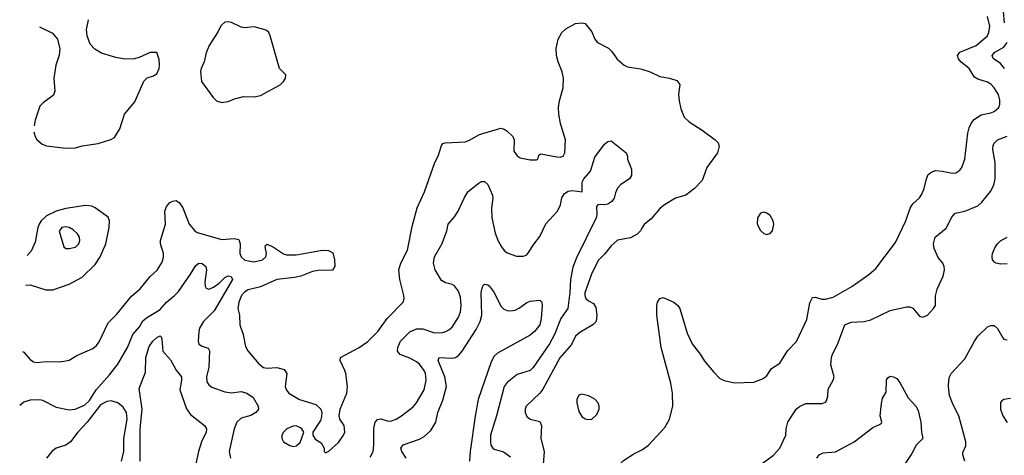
# Model space of a CAD drawing. Header units: inches. Extents: x 1682530 to 1839546, y 640742 to 791647.
# Tile 209 of 256: x 1686165 to 1692233, y 721767 to 724450. Entities that reach past the tile are written whole.
import ezdxf

# ---------------------------------------------------------------- set-up
doc = ezdxf.new("R2010")
doc.units = ezdxf.units.IN
doc.header["$MEASUREMENT"] = 0
doc.layers.add('B6782', color=7, linetype='Continuous')
doc.layers.add('B6792', color=7, linetype='Continuous')

msp = doc.modelspace()

# ---------------------------------------------------------------- linework, layer by layer
at = {"layer": 'B6782', "color": 5}
for points, elevation in [([(1686182.2, 722406), (1686190, 722401.7), (1686230, 722357.3), (1686250, 722342.3), (1686270, 722337.7), (1686330, 722344.4), (1686410, 722342.3), (1686450, 722347.7), (1686470, 722352.9), (1686518.3, 722381.7), (1686615.8, 722424.2), (1686638, 722442), (1686655.3, 722464.7), (1686710, 722582.7), (1686764.5, 722635.5), (1686853.6, 722746.4), (1686908.5, 722791.5), (1686970, 722868.7), (1687013.4, 722906.6), (1687042.8, 722957.2), (1687052.2, 722987.8), (1687051.1, 723008.9), (1687033.3, 723070), (1687032.1, 723090), (1687064.5, 723190), (1687060.4, 723270), (1687070, 723298.8), (1687090, 723324), (1687110, 723333), (1687130, 723335.5), (1687150, 723322.8), (1687170, 723290.8), (1687210.3, 723190.3), (1687243.8, 723150), (1687258.7, 723138.7), (1687410, 723095.6), (1687490, 723102.8), (1687515.8, 723095.8), (1687523.2, 723070), (1687522.9, 723010), (1687529.5, 722989.5), (1687551.8, 722968.2), (1687610, 722957.7), (1687661.7, 722970), (1687681.5, 722990), (1687685.8, 723010), (1687677.4, 723050), (1687680.6, 723059.4), (1687690, 723066.4), (1687730, 723048.3), (1687790, 723007.1), (1687810, 723000.8), (1687870, 723002), (1688030.3, 723030.3), (1688068, 723028), (1688094, 723014), (1688105.5, 722970), (1688107.5, 722932.5), (1688092.5, 722907.5), (1688004.2, 722904.2), (1687970, 722898), (1687897, 722870), (1687859.1, 722860.9), (1687750, 722849.5), (1687650, 722803.6), (1687573.1, 722786.9), (1687550, 722771.3), (1687532.8, 722750), (1687515.2, 722710), (1687510.3, 722670.3), (1687519.6, 722630), (1687521.7, 722570), (1687542.8, 722510), (1687557.2, 722437.2), (1687570.4, 722410), (1687639.6, 722330), (1687668.3, 722308.3), (1687690, 722302.9), (1687750, 722308.2), (1687794.4, 722294.4), (1687811.2, 722270), (1687801.8, 722190), (1687808.5, 722168.5), (1687823.1, 722150), (1687890, 722110.3), (1687990, 722079.1), (1688021, 722050), (1688026.8, 722030), (1688025.4, 722005.4), (1688018, 721982), (1687972, 721910), (1687972, 721890), (1687985.4, 721865.4), (1688023.6, 721843.6), (1688042, 721810), (1688042, 721790), (1688050, 721782), (1688070, 721792), (1688130, 721846), (1688161.2, 721890), (1688169.2, 721910), (1688165.2, 721950), (1688139, 721990), (1688133.2, 722010), (1688141.2, 722050), (1688180.7, 722150), (1688185.6, 722190), (1688174.7, 722270), (1688169.6, 722290), (1688140.7, 722350), (1688142.7, 722370), (1688258, 722430), (1688310, 722468.5), (1688372.2, 722530), (1688430, 722608.8), (1688529.4, 722710), (1688534.5, 722730), (1688532, 722750), (1688507.6, 722850), (1688501.3, 722910), (1688514.7, 722950), (1688555.7, 723030), (1688583.9, 723176.1), (1688614.8, 723290), (1688660.4, 723390), (1688723.1, 723570), (1688743.5, 723610), (1688764.9, 723675.1), (1688773.4, 723686.6), (1688788.2, 723691.8), (1688910, 723698.3), (1688933.7, 723706.3), (1688997.8, 723742.2), (1689130, 723781.5), (1689150, 723776.5), (1689170, 723763.9), (1689203.6, 723730), (1689211.4, 723710), (1689210, 723641), (1689230, 723610.5), (1689250, 723598.7), (1689310, 723585.7), (1689350, 723586), (1689357.2, 723590), (1689365.4, 723614.6), (1689376.5, 723623.5), (1689475.8, 723604.2), (1689496.2, 723603.8), (1689514.5, 723610), (1689523.6, 723630), (1689529.7, 723710), (1689498.3, 723810), (1689487.8, 723867.8), (1689486.4, 723910), (1689492.2, 723950), (1689513.7, 724030), (1689515.8, 724090), (1689508.2, 724128.2), (1689484.2, 724190), (1689474, 724230), (1689471.9, 724271.9), (1689483, 724330), (1689505.1, 724370), (1689530, 724394), (1689590, 724427.3), (1689630, 724430.7), (1689650, 724426), (1689690, 724376), (1689710.3, 724330), (1689724.9, 724310), (1689794.4, 724274.4), (1689814.3, 724254.3), (1689846.9, 724206.9), (1689890.8, 724170), (1689910, 724160.4), (1689990, 724148), (1690000, 724144.7)], 780), ([(1686252.8, 723759.9), (1686260.3, 723730), (1686271.1, 723711.1), (1686303.5, 723683.5), (1686330, 723672.4), (1686450, 723658), (1686510, 723660.9), (1686550, 723672.9), (1686650, 723687), (1686728, 723712), (1686750, 723724.9), (1686782.4, 723777.6), (1686811.3, 723868.7), (1686875.3, 723944.7), (1686930, 724071), (1686950, 724091.3), (1686990, 724104), (1687010, 724116), (1687024.5, 724150), (1687026.6, 724170), (1687025.2, 724205.2), (1687010, 724248), (1686970, 724248.7), (1686902, 724218), (1686870.9, 724209.1), (1686812.4, 724207.6), (1686757.8, 724217.8), (1686670, 724244.7), (1686627.6, 724267.6), (1686599, 724299), (1686581.4, 724350), (1686576.8, 724390), (1686588.8, 724450)], 820), ([(1686287.8, 724406.7), (1686367, 724367), (1686397.6, 724330), (1686412, 724270), (1686408.9, 724231.1), (1686388.5, 724170), (1686375.8, 724090), (1686382.4, 724010), (1686374.3, 723985.7), (1686310, 723937.6), (1686290, 723917.4), (1686260.8, 723830), (1686254.7, 723795.2)], 820), ([(1688325.5, 721754.5), (1688343.2, 721790), (1688347.7, 721830), (1688348.3, 721931.7), (1688355.3, 721970), (1688370, 721987.1), (1688390, 721992), (1688430, 721978.6), (1688450, 721977.6), (1688484.5, 721990), (1688517.6, 722010), (1688590, 722065.3), (1688610.5, 722089.5), (1688657.7, 722170), (1688670.6, 722230), (1688666.1, 722270), (1688658.5, 722290), (1688630, 722328.8), (1688610, 722343.1), (1688570, 722365.3), (1688510, 722388), (1688499.2, 722399.2), (1688493.7, 722410), (1688495.3, 722430), (1688511.6, 722470), (1688570, 722527.6), (1688610, 722545.2), (1688650, 722545.8), (1688721.1, 722521.1), (1688770, 722523), (1688791.2, 722528.8), (1688810, 722538.5), (1688830, 722556.5), (1688870, 722618), (1688881.2, 722650), (1688884.8, 722690), (1688881.4, 722741.4), (1688870, 722778.4), (1688845.6, 722810), (1688830, 722818.7), (1688788.3, 722828.3), (1688764.2, 722844.2), (1688726.6, 722910), (1688714.4, 722950), (1688721.2, 722990), (1688768.1, 723071.9), (1688798.3, 723150), (1688806.3, 723190), (1688845, 723235), (1688868, 723270), (1688904.2, 723350), (1688927.3, 723390), (1688990, 723441.6), (1689010, 723453), (1689030, 723453), (1689050, 723434), (1689079.6, 723370), (1689081.7, 723350), (1689072.6, 723290), (1689074.7, 723230), (1689095.1, 723135.1), (1689112.4, 723092.4), (1689133.7, 723050), (1689150, 723028.8), (1689170, 723014.6), (1689226, 722994), (1689270, 722992.4), (1689290, 723001.6), (1689297.6, 723010), (1689335.1, 723070), (1689370, 723115.3), (1689407.9, 723192.1), (1689478.4, 723270), (1689498.2, 723310), (1689506.5, 723353.5), (1689521.7, 723378.3), (1689546.1, 723393.9), (1689570, 723398.3), (1689631.1, 723390), (1689631.7, 723450), (1689642.7, 723470), (1689682.4, 723517.6), (1689710, 723602.8), (1689770, 723682.8), (1689790, 723698.8), (1689810, 723704.7), (1689902.8, 723630), (1689910.7, 723610), (1689910.7, 723590), (1689936, 723530), (1689936.3, 723490), (1689924, 723470), (1689870, 723434.5), (1689848.9, 723411.1), (1689836.2, 723383.8), (1689828.7, 723350), (1689814.4, 723330), (1689790, 723314.5), (1689770.9, 723309.1), (1689729, 723311), (1689720.7, 723299.3), (1689722, 723250), (1689716.8, 723230), (1689596.1, 722983.9), (1689574.8, 722925.2), (1689559.8, 722850), (1689556.3, 722770), (1689543, 722670), (1689500.5, 722610), (1689460.4, 722510), (1689430, 722454), (1689330, 722308.3), (1689310, 722289.8), (1689230, 722264.2), (1689170, 722216), (1689150.1, 722190), (1689103.6, 722010), (1689066.3, 721890), (1689065.9, 721845.9), (1689069.5, 721829.5), (1689081.5, 721810), (1689090, 721803.8), (1689147.1, 721787.1), (1689190, 721757.8)], 760), ([(1686203, 722814.8), (1686230, 722816.2), (1686326, 722786), (1686370, 722785.6), (1686470, 722821.5), (1686550, 722864.9), (1686630, 722942.2), (1686661.3, 722990), (1686695.9, 723070), (1686715.9, 723170), (1686719.4, 723210), (1686710, 723233.5), (1686631.3, 723291.3), (1686610, 723300.8), (1686570, 723304.6)], 820), ([(1686570, 723304.6), (1686450, 723286.7), (1686390, 723271.1), (1686330, 723241.4), (1686298.2, 723210), (1686285.1, 723190), (1686277.6, 723170), (1686261.2, 723078.8), (1686236, 723024), (1686212.2, 722997.8)], 820), ([(1690000, 723165.1), (1689990.8, 723149.2), (1689970.9, 723129.1), (1689930, 723106.9), (1689850, 723092.6), (1689810, 723056.4), (1689770, 723005.1), (1689731.3, 722968.7), (1689690, 722889.4), (1689647.7, 722767.7), (1689647.1, 722750), (1689653.4, 722733.4), (1689670, 722717.7), (1689701.3, 722701.3), (1689716.3, 722676.3), (1689722.2, 722630), (1689716.9, 722590), (1689697.1, 722570), (1689617, 722523), (1689590, 722500.9), (1689565.8, 722450), (1689492.8, 722367.2), (1689390, 722174.4), (1689370, 722149.8), (1689287, 722070), (1689279.5, 722050), (1689279.5, 722030), (1689290, 722006), (1689310, 721988.9), (1689370, 721974.6), (1689380.6, 721950), (1689376.3, 721870), (1689396.6, 721790), (1689383.9, 721630)], 780), ([(1686165.4, 722075.4), (1686190, 722095.3), (1686232.5, 722107.5), (1686289.7, 722110.3), (1686306.6, 722106.6), (1686390, 722063.2), (1686470, 722047.2), (1686508.2, 722051.8), (1686564.7, 722075.3), (1686596.2, 722103.8), (1686636.3, 722170), (1686718.7, 722261.3), (1686771.1, 722328.9), (1686829.8, 722430), (1686862, 722510), (1686902.7, 722557.3), (1686924.7, 722595.3), (1686945.8, 722614.2), (1687030, 722664.5), (1687070, 722710.2), (1687119.8, 722750), (1687143.5, 722776.5), (1687218.5, 722881.5), (1687250, 722936.5), (1687270, 722949.2), (1687290, 722948.2), (1687312.2, 722930), (1687317.4, 722910), (1687307, 722833), (1687308.2, 722808.2), (1687315.5, 722795.5), (1687330, 722790.2), (1687358.7, 722801.3), (1687393.6, 722826.4), (1687430, 722861.8), (1687450, 722871.8), (1687468.6, 722868.6), (1687476, 722850), (1687363.6, 722656.4), (1687298.2, 722590), (1687274.2, 722550), (1687268.3, 722530), (1687264.7, 722470), (1687270.2, 722450.2), (1687290, 722438), (1687325.9, 722425.9), (1687334, 722410), (1687330.2, 722310), (1687316.8, 722250), (1687319.3, 722219.3), (1687330, 722200.7), (1687350, 722186.4), (1687430, 722157.7), (1687470, 722151.4), (1687530, 722160.2), (1687565.5, 722150), (1687603.7, 722123.7), (1687634.6, 722070), (1687636.9, 722050), (1687620.2, 722030), (1687590, 722012.1), (1687530, 721994.4), (1687503.2, 721970), (1687486.4, 721930), (1687455.6, 721790), (1687463.7, 721750)], 760), ([(1688547.2, 721750), (1688519.2, 721790), (1688513.7, 721810), (1688529.3, 721830.7), (1688630, 721865.2), (1688657.5, 721882.5), (1688699.7, 721920.3), (1688729.9, 721970.1), (1688741.2, 722030), (1688773.4, 722106.6), (1688794.5, 722190), (1688784.8, 722250), (1688743.9, 722350), (1688749.5, 722370), (1688830, 722365.8), (1688850, 722369.3), (1688870, 722380.7), (1688892.7, 722407.3), (1688978.6, 722541.4), (1689002.3, 722590), (1689013.2, 722630), (1689009.9, 722770.1), (1689016.6, 722803.4), (1689024.2, 722815.8), (1689030, 722820.4), (1689050, 722817.6), (1689059.3, 722810), (1689090, 722770.4), (1689130, 722684.9), (1689147.8, 722667.8), (1689170, 722659.1), (1689190, 722656.9), (1689218.7, 722661.3), (1689245.2, 722674.8), (1689290, 722708), (1689310, 722716.4), (1689370, 722721.6), (1689383, 722710), (1689385.7, 722690), (1689378.8, 722610), (1689370, 722569.7), (1689337.8, 722530), (1689310, 722506.8), (1689110, 722394.8), (1689090, 722378.3), (1689070, 722342), (1688990.8, 722110), (1688971.3, 722008.7), (1688940.3, 721790), (1688937, 721730)], 740), ([(1686908.8, 721730), (1686907.6, 721930), (1686919.5, 722050), (1686902.1, 722177.9), (1686940.3, 722279.6), (1686943.4, 722370), (1686962.9, 722437.1), (1686985.5, 722470), (1687010, 722491.3), (1687030, 722501.6), (1687036.5, 722496.5), (1687041.4, 722481.4), (1687047.5, 722407.5), (1687094.8, 722354.8), (1687130, 722290.4), (1687162.3, 722250), (1687163.2, 722230), (1687151.3, 722170), (1687193.9, 722053.9), (1687217.3, 722017.3), (1687304.9, 721950), (1687316.1, 721930), (1687315.2, 721910), (1687286.4, 721850), (1687268, 721790), (1687232.1, 721627.9)], 740), ([(1686792, 721730), (1686806.8, 721790), (1686808.1, 721870), (1686828.7, 721990), (1686823, 722030), (1686803.2, 722063.2), (1686770, 722090.6), (1686730, 722101.4), (1686702.7, 722097.3), (1686662.4, 722077.6), (1686580.3, 721970), (1686524.2, 721910), (1686479.5, 721850), (1686450.6, 721830), (1686390, 721810.9), (1686363.1, 721790), (1686330.4, 721750)], 760), ([(1690000, 721421.2), (1689990, 721442.7), (1689970, 721455.7), (1689950, 721456.2), (1689930, 721446.4), (1689882.1, 721397.9), (1689858.9, 721381.1), (1689830, 721373.8), (1689810, 721378.3), (1689797.1, 721397.1), (1689787.9, 721450), (1689763.4, 721510), (1689751.9, 721590), (1689759.1, 721610), (1689773.7, 721626.3), (1689810, 721656.1), (1689885.9, 721734.1), (1689950, 721775.6), (1690000, 721800.5)], 780)]:
    msp.add_lwpolyline(points, dxfattribs=dict(at, elevation=elevation))
for points, elevation in [([(1687450, 724436.9), (1687430, 724434.5), (1687406.9, 724413.1), (1687385.3, 724370), (1687332.2, 724290), (1687314.9, 724245.1), (1687302.4, 724190), (1687283.8, 724150), (1687279.3, 724130), (1687284.9, 724070), (1687358, 723970), (1687379.1, 723950), (1687410, 723939.6), (1687450, 723945.4), (1687490, 723962), (1687543.7, 723976.3), (1687610, 723974.2), (1687650, 723982.7), (1687770, 724048.4), (1687792, 724070), (1687803.7, 724090), (1687805.2, 724110), (1687766.3, 724150), (1687709.8, 724350), (1687700.4, 724370), (1687684.9, 724384.9), (1687610, 724406), (1687550, 724399.8), (1687530, 724403.1), (1687470, 724432.6)], 820), ([(1686450, 723174), (1686424.4, 723170), (1686408.1, 723148.1), (1686437.3, 723050), (1686450, 723040.5), (1686470, 723039.5), (1686510, 723049), (1686530, 723068.5), (1686536.1, 723090), (1686533.3, 723110), (1686521.6, 723130), (1686495, 723155), (1686470, 723169.7)], 840), ([(1689630, 722142.6), (1689610, 722136.3), (1689598.6, 722110), (1689597.6, 722090), (1689610, 722035.5), (1689630, 722004.9), (1689650, 721991.7), (1689670, 721987.1), (1689690, 721990.2), (1689722.6, 722017.4), (1689736.5, 722050), (1689736.3, 722070), (1689730, 722089.6), (1689710, 722111.8), (1689670, 722133.3)], 820), ([(1687870, 721947.3), (1687850, 721946.3), (1687810.6, 721930), (1687790.5, 721910), (1687780.5, 721890), (1687780.7, 721870), (1687791, 721850), (1687830, 721826.8), (1687850, 721821), (1687870, 721824.7), (1687893.6, 721846.4), (1687915.3, 721910), (1687904, 721930), (1687895.3, 721935.3)], 780)]:
    msp.add_lwpolyline(points, close=True, dxfattribs=dict(at, elevation=elevation))
at = {"layer": 'B6792', "color": 5}
for points, elevation in [([(1692233.1, 724430), (1692222.2, 724570)], 760), ([(1690000, 721800.5), (1690010, 721805.5), (1690039.7, 721830), (1690141.3, 721938.7), (1690169.8, 721990.2), (1690189.9, 722070.1), (1690187.9, 722150), (1690178.3, 722210), (1690118.2, 722430), (1690092.4, 722630), (1690091.5, 722690), (1690096.2, 722710), (1690110, 722733), (1690130, 722738.4), (1690195.5, 722710), (1690220.4, 722690), (1690232.9, 722670), (1690278.5, 722518.5), (1690310, 722454), (1690358.4, 722390), (1690385.7, 722345.7), (1690440.5, 722280.5), (1690480.7, 722240.7), (1690506.9, 722226.9), (1690570, 722213.4), (1690690, 722217.1), (1690742.3, 722237.7), (1690766.9, 722253.1), (1690798.8, 722301.2), (1690850, 722333.4), (1690896.2, 722410), (1690952, 722468), (1691015.9, 722604.1), (1691034.4, 722705.6), (1691050, 722739.5), (1691070, 722740.8), (1691108.7, 722728.7), (1691130, 722728.5), (1691178.6, 722741.4), (1691293, 722807), (1691398.7, 722881.3), (1691441.9, 722918.1), (1691562.2, 723077.8), (1691626.4, 723210), (1691651.7, 723288.3), (1691670, 723314.9), (1691710, 723353), (1691724.5, 723375.5), (1691739.7, 723410), (1691752.8, 723470), (1691764.4, 723495.6), (1691786.4, 723513.6), (1691810, 723520.2), (1691850, 723517.8), (1691915.1, 723504.9), (1691933.4, 723506.6), (1691957.8, 723522.2), (1691970, 723538.8), (1691988.7, 723591.3), (1692008.1, 723750), (1692016.4, 723783.6), (1692030, 723813.7), (1692050, 723836.9), (1692090, 723864.4), (1692150, 723875.2), (1692170, 723883.6), (1692198.3, 723910), (1692205.7, 723930), (1692206.1, 723953.9), (1692196.5, 723990), (1692170, 724030.9), (1692150, 724052), (1692130, 724064.2), (1692070, 724084.5), (1692050, 724095.8), (1692016.3, 724150), (1691967.4, 724187.5), (1691950, 724208.6), (1691945.2, 724230), (1691958.2, 724250), (1692058.8, 724290), (1692128.3, 724350), (1692138.1, 724370), (1692144.1, 724410), (1692129.9, 724470)], 780), ([(1692234.7, 724150), (1692210, 724179.1), (1692163.5, 724210), (1692158.5, 724230), (1692174, 724250), (1692230, 724280.6), (1692250.5, 724310)], 760), ([(1690000, 724144.7), (1690050, 724128.2), (1690110, 724099.3), (1690170, 724090.4), (1690214.4, 724074.4), (1690232.7, 724050), (1690225.3, 723990), (1690228.7, 723950), (1690239.9, 723899.9), (1690260.4, 723850), (1690290, 723820.4), (1690370, 723768.7), (1690450.6, 723710), (1690470, 723690.6), (1690476.4, 723670), (1690465.3, 723630), (1690400.2, 723539.8), (1690370, 723459.5), (1690324.2, 723410), (1690270, 723369.8), (1690207.3, 723350), (1690139.1, 723310), (1690111.7, 723288.3), (1690056.7, 723223.3), (1690012.7, 723187.3), (1690000, 723165.1)], 780), ([(1690661.8, 721658.2), (1690810, 721768), (1690849.5, 721810), (1690887, 721890), (1690888.2, 721930), (1690898.3, 721970), (1690950, 722050.3), (1690970, 722067), (1691010, 722086.7), (1691110, 722086), (1691130, 722094.8), (1691136.9, 722103.1), (1691145.6, 722130), (1691146.3, 722173.7), (1691178, 722230), (1691184.5, 722250), (1691164, 722324), (1691167.7, 722370), (1691173.3, 722390), (1691204.2, 722450), (1691249.8, 722570.2), (1691290, 722586), (1691370, 722591.6), (1691410, 722600.3), (1691530, 722659.5), (1691630, 722681.3), (1691650, 722681.6), (1691670, 722673.4), (1691710, 722623), (1691730, 722617.1), (1691759.3, 722630), (1691797.2, 722670), (1691809, 722690), (1691809.1, 722749.1), (1691818, 722790), (1691855.1, 722870), (1691865.1, 722910), (1691862.9, 722930), (1691853.6, 722950), (1691824.7, 722984.7), (1691800.9, 723040.9), (1691796.5, 723070), (1691806.6, 723110), (1691874.9, 723165.1), (1691910, 723234.4), (1691930, 723258), (1691990, 723271.3), (1692070, 723304), (1692094.2, 723325.8), (1692148, 723392), (1692169, 723431), (1692176.8, 723470), (1692175.9, 723570), (1692161.4, 723650), (1692164.1, 723675.9), (1692169.9, 723690.1), (1692189.9, 723710.1), (1692250, 723733)], 760), ([(1692250, 722946), (1692210, 722944.7), (1692182, 722950), (1692173.6, 722953.6), (1692160.9, 722970), (1692157, 722990), (1692159.5, 723010), (1692174.9, 723045.1), (1692191.6, 723070), (1692210, 723086.7), (1692250, 723110.3)], 740), ([(1691989.6, 721730), (1691976.2, 721770), (1691977, 721783), (1691995.4, 721824.6), (1691996.3, 721850), (1691951.8, 722010), (1691917, 722077), (1691895.5, 722135.5), (1691889.7, 722189.8), (1691890.9, 722230), (1691894.7, 722250), (1691905.4, 722270), (1691990, 722361.3), (1692048.7, 722470), (1692070, 722500.3), (1692130, 722557), (1692150, 722566.4), (1692170, 722565.5), (1692190, 722547.3), (1692223, 722490), (1692230, 722483), (1692250, 722477.1)], 740), ([(1691078.2, 721750), (1691091.2, 721768.8), (1691117.4, 721782.6), (1691191.7, 721788.3), (1691308.5, 721850), (1691422.1, 721937.9), (1691464.4, 721955.6), (1691475.2, 721964.8), (1691478.4, 721970), (1691468.4, 722010), (1691474.9, 722085.1), (1691482.4, 722117.6), (1691503.7, 722156.3), (1691507.5, 722232.5), (1691515.5, 722244.5), (1691530, 722253.4), (1691550, 722250.7), (1691570, 722238.8), (1691590, 722211), (1691639.9, 722119.9), (1691687.3, 722070), (1691702, 722042), (1691719.3, 721970), (1691721.6, 721910), (1691730.7, 721870), (1691690.3, 721829.7), (1691663, 721777), (1691618.4, 721710)], 740), ([(1692270, 722116.4), (1692229, 722110), (1692216.9, 722103.1), (1692208.5, 722091.5), (1692208.4, 722050), (1692223, 722010), (1692250, 721969.6)], 720)]:
    msp.add_lwpolyline(points, dxfattribs=dict(at, elevation=elevation))
at = {"layer": 'B6792', "color": 5, "elevation": 820}
msp.add_lwpolyline([(1690750, 723263.5), (1690730, 723257.2), (1690711.3, 723230), (1690710.2, 723190), (1690730, 723151.8), (1690750, 723133.1), (1690770, 723127.6), (1690790, 723133.7), (1690805.1, 723150), (1690812.8, 723190), (1690808.7, 723210), (1690790, 723243), (1690770, 723258.5)], close=True, dxfattribs=at)

doc.saveas('drawing.dxf')
